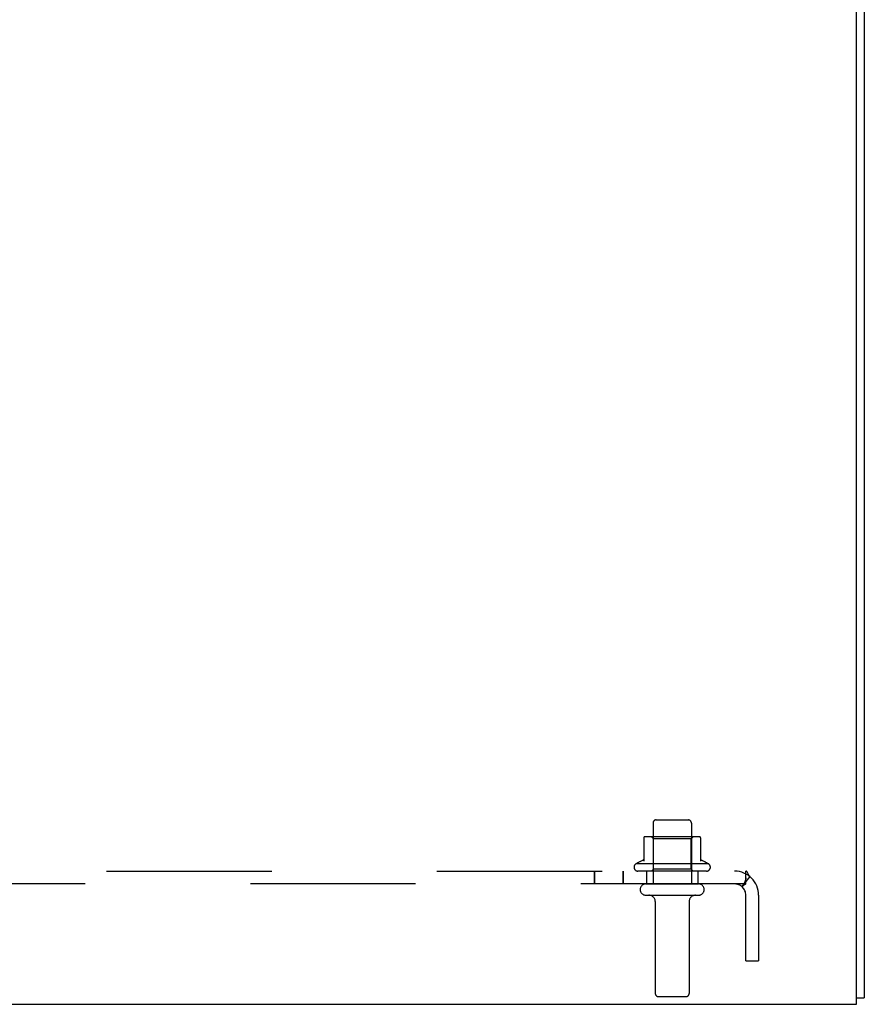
# Model space of a CAD drawing. Header units: inches. Extents: x 0 to 293, y 0 to 190.
# Tile 6 of 104: x 130.5 to 138.74, y 20.24 to 29.86. Entities that reach past the tile are written whole.
import ezdxf

# ---------------------------------------------------------------- set-up
doc = ezdxf.new("R2010")
doc.units = ezdxf.units.IN
doc.header["$LTSCALE"] = 16.12069
doc.header["$MEASUREMENT"] = 0
doc.linetypes.add('HIDDEN', pattern=[0.2, 0.1, -0.1])
doc.layers.get('0').update_dxf_attribs({"linetype": 'CONTINUOUS'})
doc.layers.add('DEFAULT_2', color=8, linetype='HIDDEN')
doc.layers.add('SUBPANEL', color=7, linetype='CONTINUOUS')

msp = doc.modelspace()

# ---------------------------------------------------------------- linework, layer by layer
at = {"color": 3, "linetype": 'Continuous'}
for p, q in [((138.6698, 20.2442), (138.6698, 38.1242)), ((138.7448, 38.1272), (138.7448, 20.3072)), ((123.8198, 20.2442), (138.6698, 20.2442))]:
    msp.add_line(p, q, dxfattribs=at)
at = {"color": 7, "linetype": 'Continuous'}
msp.add_line((138.6698, 20.3072), (138.7448, 20.3072), dxfattribs=at)
at = {"layer": 'DEFAULT_2', "color": 8, "linetype": 'HIDDEN'}
for p, q in [((136.6823, 22.0142), (136.6823, 21.4192)), ((136.7123, 22.0442), (137.0273, 22.0442)), ((137.0573, 22.0142), (137.0573, 21.4192)), ((136.5923, 21.8697), (136.5923, 21.6421)), ((137.1254, 21.8802), (136.6141, 21.8802)), ((136.6863, 21.8602), (136.6663, 21.8802)), ((137.0533, 21.8602), (136.6863, 21.8602)), ((136.6863, 21.5642), (136.6863, 21.8602)), ((137.0533, 21.8602), (137.0733, 21.8802)), ((137.0533, 21.5642), (137.0533, 21.8602)), ((137.1473, 21.8697), (137.1473, 21.6421)), ((137.2256, 21.6142), (136.5139, 21.6142)), ((137.2039, 21.5442), (136.5356, 21.5442)), ((136.6863, 21.5642), (136.6663, 21.5442)), ((137.0533, 21.5642), (136.6863, 21.5642)), ((137.0533, 21.5642), (137.0733, 21.5442)), ((136.6123, 21.4192), (137.1273, 21.4192)), ((136.6123, 21.3092), (137.1273, 21.3092)), ((136.7048, 21.2467), (136.7048, 20.3492)), ((137.0348, 21.2467), (137.0348, 20.3492)), ((136.7348, 20.3192), (137.0048, 20.3192))]:
    msp.add_line(p, q, dxfattribs=at)
for centre, radius, start, end in [((136.7123, 22.0142), 0.03, 89.99999, 180), ((137.0273, 22.0142), 0.03, 0, 90.00001), ((136.6023, 21.8697), 0.01, 95.19383, 180), ((136.6141, 21.739), 0.1412, 90, 95.20805), ((137.1254, 21.739), 0.1412, 84.79195, 90), ((137.1373, 21.8697), 0.01, 0, 84.80617), ((136.8698, 21.0141), 0.6977, 113.96793, 120.66313), ((136.5823, 21.6608), 0.01, 293.96793, 360), ((137.1573, 21.6608), 0.01, 180, 246.03207), ((136.8698, 21.0141), 0.6977, 59.33687, 66.03207), ((136.5356, 21.5826), 0.0384, 124.44966, 270), ((137.2039, 21.5826), 0.0384, 270, 55.55034), ((136.6123, 21.3642), 0.055, 90, 270), ((137.1273, 21.3642), 0.055, 270, 90), ((136.6423, 21.2467), 0.0625, 0, 90), ((137.0973, 21.2467), 0.0625, 90, 180), ((136.7348, 20.3492), 0.03, 180, 270), ((137.0048, 20.3492), 0.03, 270, 360)]:
    msp.add_arc(centre, radius, start, end, dxfattribs=at)
at = {"layer": 'SUBPANEL', "color": 8, "linetype": 'HIDDEN'}
for p, q in [((124.9008, 21.5442), (137.5888, 21.5442)), ((136.111, 21.4192), (136.111, 21.5442)), ((136.1146, 21.4192), (136.1146, 21.5442)), ((136.391, 21.4192), (136.391, 21.5442)), ((136.3946, 21.4192), (136.3946, 21.5442)), ((136.6198, 21.5442), (136.6198, 21.4192)), ((137.1198, 21.5442), (137.1198, 21.4192)), ((137.5888, 21.4192), (137.5888, 21.5442)), ((137.6274, 21.4911), (137.5482, 21.3944)), ((137.5888, 21.4752), (137.5888, 21.4783)), ((137.5888, 21.4192), (124.9008, 21.4192)), ((137.5885, 20.6692), (137.5885, 21.3092)), ((137.7135, 21.3092), (137.7135, 20.6692)), ((137.5885, 20.6692), (137.7135, 20.6692))]:
    msp.add_line(p, q, dxfattribs=at)
for points in [[(137.6141, 21.5106), (137.6078, 21.5246), (137.6048, 21.5308), (137.6013, 21.5364), (137.5975, 21.5407), (137.5933, 21.5433), (137.5888, 21.5442)], [(137.5888, 21.4783), (137.5889, 21.4787), (137.5888, 21.4785), (137.5887, 21.4775), (137.5885, 21.476), (137.5882, 21.4742), (137.5878, 21.4723), (137.5875, 21.4703), (137.587, 21.4683), (137.5865, 21.4661), (137.5859, 21.4639), (137.5854, 21.4617), (137.5847, 21.4595), (137.5841, 21.4572), (137.5834, 21.455), (137.5827, 21.4527), (137.5819, 21.4505), (137.5812, 21.4482), (137.5804, 21.446), (137.5796, 21.4438), (137.5787, 21.4417), (137.5779, 21.4396), (137.577, 21.4375), (137.5761, 21.4354), (137.5752, 21.4333), (137.5743, 21.4313), (137.5734, 21.4294), (137.5725, 21.4275), (137.5716, 21.4256), (137.5706, 21.4237), (137.5696, 21.4218), (137.5686, 21.4201), (137.5677, 21.4184), (137.5669, 21.4171), (137.5667, 21.4168)], [(137.6274, 21.4911), (137.6221, 21.4967), (137.6178, 21.5034), (137.6141, 21.5106)], [(137.5482, 21.3944), (137.5503, 21.3938), (137.5531, 21.3948), (137.5565, 21.3972), (137.5603, 21.4005)], [(137.5603, 21.4005), (137.5688, 21.4081), (137.5737, 21.4122), (137.5788, 21.4158), (137.5838, 21.4183), (137.5888, 21.4192)], [(137.5667, 21.4168), (137.5665, 21.4165), (137.5664, 21.4164), (137.5669, 21.4171), (137.5678, 21.4183), (137.5688, 21.4195), (137.5696, 21.4205)]]:
    msp.add_lwpolyline(points, dxfattribs=at)
for radius in [0.235, 0.11]:
    msp.add_arc((137.4785, 21.3092), radius, 0, 90, dxfattribs=at)

doc.saveas('drawing.dxf')
